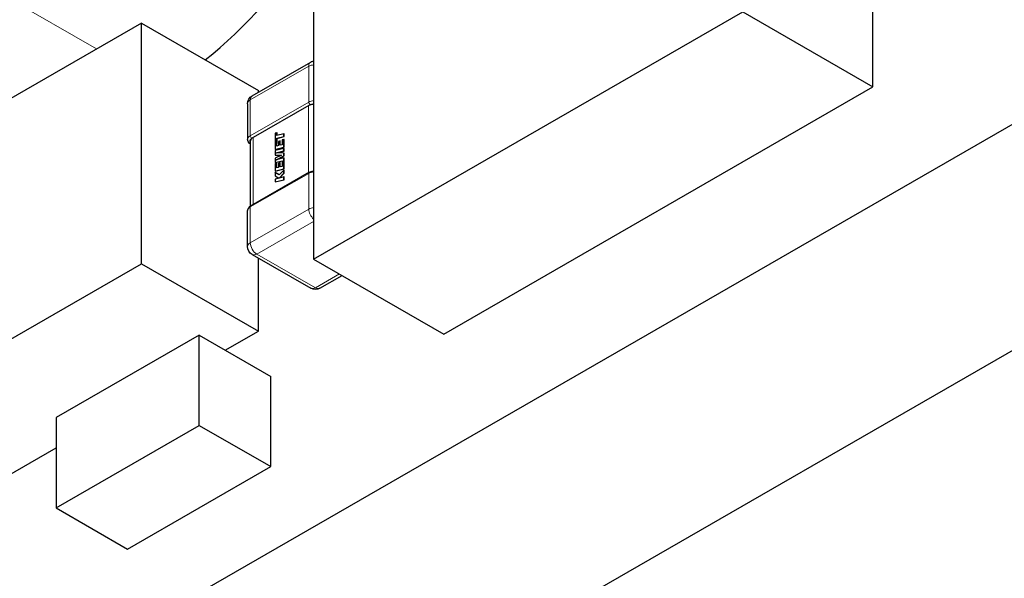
# Model space of a CAD drawing. Header units: millimetres. Extents: x 4 to 585, y 130 to 416.
# Tile 89 of 100: x 510 to 521, y 211 to 217. Entities that reach past the tile are written whole.
import ezdxf

# ---------------------------------------------------------------- set-up
doc = ezdxf.new("R2010")
doc.units = ezdxf.units.MM
doc.header["$LTSCALE"] = 0.75
doc.layers.add('Visible', color=7, linetype='Continuous', lineweight=25)
doc.layers.add('Visible Narrow', color=7, linetype='Continuous', lineweight=13)

msp = doc.modelspace()

# ---------------------------------------------------------------- linework, layer by layer
at = {"layer": 'Visible', "extrusion": (-0.707107, 0.407196, 0.578093)}
for p, q in [((457.114, 179.127, -9.635), (526.41, 219.032, 47.018)), ((513.209, 218.591, 34.732), (513.209, 214.34, 37.726)), ((459.247, 177.898, -11.379), (528.544, 217.803, 45.274)), ((519.291, 216.213, 40.386), (519.291, 217.327, 39.601)), ((513.209, 214.34, 37.726), (517.876, 217.028, 41.542)), ((517.876, 217.028, 41.542), (519.291, 216.213, 40.386)), ((511.336, 216.906, 33.282), (506.67, 214.219, 29.467)), ((511.336, 214.29, 35.125), (511.336, 216.906, 33.282)), ((511.336, 216.906, 33.282), (512.609, 216.173, 32.241)), ((512.541, 216.117, 34.05), (513.178, 216.483, 34.57)), ((514.624, 213.526, 36.57), (519.291, 216.213, 40.386)), ((512.609, 216.156, 32.253), (512.609, 216.173, 32.241)), ((512.491, 216.03, 34.05), (512.491, 215.641, 34.324)), ((513.157, 216.011, 34.89), (512.552, 215.662, 34.395)), ((512.809, 215.715, 34.678), (512.791, 215.711, 34.659)), ((512.791, 215.711, 34.659), (512.791, 215.534, 34.783)), ((512.811, 215.714, 34.677), (512.809, 215.715, 34.678)), ((512.809, 215.685, 34.699), (512.809, 215.715, 34.678)), ((512.886, 215.704, 34.78), (512.809, 215.685, 34.699)), ((512.809, 215.654, 34.722), (512.886, 215.672, 34.802)), ((512.811, 215.653, 34.72), (512.809, 215.654, 34.722)), ((512.809, 215.62, 34.745), (512.809, 215.654, 34.722)), ((512.811, 215.685, 34.697), (512.811, 215.714, 34.677)), ((512.811, 215.653, 34.72), (512.888, 215.672, 34.801)), ((512.811, 215.619, 34.744), (512.811, 215.653, 34.72)), ((512.888, 215.703, 34.779), (512.886, 215.704, 34.78)), ((512.886, 215.672, 34.802), (512.886, 215.704, 34.78)), ((512.888, 215.672, 34.801), (512.886, 215.672, 34.802)), ((512.888, 215.672, 34.801), (512.888, 215.703, 34.779)), ((512.523, 214.916, 34.834), (512.523, 215.629, 34.332)), ((512.791, 215.534, 34.783), (512.886, 215.557, 34.884)), ((512.886, 215.544, 34.893), (512.791, 215.521, 34.793)), ((512.792, 215.533, 34.782), (512.888, 215.556, 34.882)), ((512.809, 215.57, 34.78), (512.809, 215.62, 34.745)), ((512.827, 215.574, 34.799), (512.809, 215.57, 34.78)), ((512.81, 215.57, 34.779), (512.811, 215.619, 34.744)), ((512.844, 215.625, 34.784), (512.827, 215.621, 34.766)), ((512.827, 215.621, 34.766), (512.827, 215.574, 34.799)), ((512.846, 215.625, 34.783), (512.844, 215.625, 34.784)), ((512.844, 215.578, 34.818), (512.844, 215.625, 34.784)), ((512.868, 215.584, 34.842), (512.844, 215.578, 34.818)), ((512.846, 215.579, 34.816), (512.846, 215.625, 34.783)), ((512.886, 215.64, 34.825), (512.868, 215.636, 34.806)), ((512.868, 215.636, 34.806), (512.868, 215.584, 34.842)), ((512.888, 215.64, 34.824), (512.886, 215.64, 34.825)), ((512.886, 215.557, 34.884), (512.886, 215.64, 34.825)), ((512.888, 215.556, 34.882), (512.886, 215.557, 34.884)), ((512.888, 215.543, 34.892), (512.886, 215.544, 34.893)), ((512.886, 215.516, 34.913), (512.886, 215.544, 34.893)), ((512.888, 215.556, 34.882), (512.888, 215.64, 34.824)), ((512.888, 215.515, 34.911), (512.888, 215.543, 34.892)), ((512.792, 215.533, 34.782), (512.791, 215.534, 34.783)), ((512.791, 215.521, 34.793), (512.791, 215.472, 34.827)), ((512.792, 215.472, 34.826), (512.791, 215.472, 34.827)), ((512.859, 215.472, 34.911), (512.791, 215.438, 34.851)), ((512.791, 215.472, 34.827), (512.859, 215.472, 34.911)), ((512.791, 215.438, 34.851), (512.791, 215.391, 34.884)), ((512.792, 215.472, 34.826), (512.857, 215.471, 34.906)), ((512.801, 215.495, 34.823), (512.886, 215.516, 34.913)), ((512.886, 215.492, 34.929), (512.801, 215.495, 34.823)), ((512.801, 215.419, 34.877), (512.886, 215.463, 34.95)), ((512.886, 215.44, 34.966), (512.801, 215.419, 34.877)), ((512.805, 215.495, 34.825), (512.888, 215.515, 34.911)), ((512.807, 215.421, 34.879), (512.888, 215.462, 34.949)), ((512.888, 215.515, 34.911), (512.886, 215.516, 34.913)), ((512.888, 215.491, 34.928), (512.886, 215.492, 34.929)), ((512.886, 215.463, 34.95), (512.886, 215.492, 34.929)), ((512.888, 215.462, 34.949), (512.886, 215.463, 34.95)), ((512.888, 215.439, 34.965), (512.886, 215.44, 34.966)), ((512.886, 215.321, 35.05), (512.886, 215.44, 34.966)), ((512.888, 215.462, 34.949), (512.888, 215.491, 34.928)), ((512.888, 215.321, 35.048), (512.888, 215.439, 34.965)), ((512.791, 215.391, 34.884), (512.868, 215.409, 34.965)), ((512.792, 215.39, 34.883), (512.791, 215.391, 34.884)), ((512.809, 215.384, 34.911), (512.791, 215.38, 34.892)), ((512.791, 215.38, 34.892), (512.791, 215.298, 34.949)), ((512.792, 215.39, 34.883), (512.868, 215.408, 34.963)), ((512.81, 215.383, 34.91), (512.809, 215.384, 34.911)), ((512.809, 215.334, 34.946), (512.809, 215.384, 34.911)), ((512.827, 215.338, 34.965), (512.809, 215.334, 34.946)), ((512.81, 215.334, 34.944), (512.81, 215.383, 34.91)), ((512.844, 215.39, 34.95), (512.827, 215.385, 34.932)), ((512.827, 215.385, 34.932), (512.827, 215.338, 34.965)), ((512.846, 215.389, 34.949), (512.844, 215.39, 34.95)), ((512.844, 215.343, 34.984), (512.844, 215.39, 34.95)), ((512.868, 215.348, 35.008), (512.844, 215.343, 34.984)), ((512.846, 215.343, 34.982), (512.846, 215.389, 34.949)), ((512.868, 215.409, 34.965), (512.868, 215.348, 35.008)), ((513.162, 215.284, 35.434), (512.525, 214.918, 34.914)), ((512.791, 215.298, 34.949), (512.886, 215.321, 35.05)), ((512.792, 215.297, 34.948), (512.791, 215.298, 34.949)), ((512.791, 215.281, 34.962), (512.791, 215.245, 34.987)), ((512.792, 215.28, 34.96), (512.791, 215.281, 34.962)), ((512.834, 215.255, 35.033), (512.791, 215.281, 34.962)), ((512.791, 215.245, 34.987), (512.832, 215.221, 35.053)), ((512.832, 215.221, 35.053), (512.791, 215.211, 35.011)), ((512.792, 215.297, 34.948), (512.888, 215.321, 35.048)), ((512.834, 215.255, 35.03), (512.792, 215.28, 34.96)), ((512.886, 215.309, 35.058), (512.834, 215.255, 35.033)), ((512.834, 215.222, 35.056), (512.886, 215.276, 35.082)), ((512.886, 215.235, 35.111), (512.834, 215.222, 35.056)), ((512.837, 215.223, 35.056), (512.888, 215.275, 35.081)), ((512.888, 215.321, 35.048), (512.886, 215.321, 35.05)), ((512.888, 215.308, 35.057), (512.886, 215.309, 35.058)), ((512.886, 215.276, 35.082), (512.886, 215.309, 35.058)), ((512.888, 215.275, 35.081), (512.886, 215.276, 35.082)), ((512.888, 215.234, 35.11), (512.886, 215.235, 35.111)), ((512.886, 215.203, 35.133), (512.886, 215.235, 35.111)), ((512.888, 215.275, 35.081), (512.888, 215.308, 35.057)), ((512.888, 215.202, 35.132), (512.888, 215.234, 35.11)), ((512.791, 215.211, 35.011), (512.791, 215.18, 35.033)), ((512.791, 215.18, 35.033), (512.886, 215.203, 35.133)), ((512.792, 215.179, 35.032), (512.791, 215.18, 35.033)), ((512.792, 215.179, 35.032), (512.888, 215.202, 35.132)), ((512.888, 215.202, 35.132), (512.886, 215.203, 35.133)), ((512.491, 214.477, 35.144), (512.491, 214.866, 34.87)), ((512.541, 214.39, 35.144), (513.178, 214.024, 34.624)), ((506.67, 211.602, 31.309), (511.336, 214.29, 35.125)), ((511.336, 214.29, 35.125), (512.609, 213.557, 34.084)), ((512.609, 213.557, 34.084), (512.609, 214.351, 33.525)), ((513.209, 214.34, 37.726), (514.624, 213.526, 36.57)), ((513.277, 214.024, 34.624), (513.518, 214.162, 34.82)), ((511.964, 213.513, 35.229), (510.408, 212.617, 33.957)), ((511.964, 212.531, 35.92), (511.964, 213.513, 35.229)), ((511.964, 213.513, 35.229), (512.742, 213.065, 34.593)), ((512.248, 213.349, 33.789), (512.609, 213.557, 34.084)), ((512.742, 212.084, 35.284), (512.742, 213.065, 34.593)), ((510.408, 212.617, 33.957), (510.408, 211.636, 34.648)), ((510.408, 211.636, 34.648), (511.964, 212.531, 35.92)), ((511.964, 212.531, 35.92), (512.742, 212.084, 35.284)), ((509.015, 211.487, 31.146), (510.408, 212.29, 32.285)), ((511.186, 211.188, 34.012), (512.742, 212.084, 35.284)), ((510.408, 211.636, 34.648), (511.186, 211.188, 34.012))]:
    msp.add_line(p, q, dxfattribs=at)
msp.add_arc((-445.134, 216.638, -255.858), 3.5, 55.2796, 85.9558, dxfattribs=at)
at = {"layer": 'Visible', "extrusion": (1.53e-14, -2.68e-14, -1)}
msp.add_arc((-513.228, 216.397, -34.57), 0.1, 60.064, 79.5707, dxfattribs=at)
at = {"layer": 'Visible', "extrusion": (-3.5e-14, 2e-16, -1)}
msp.add_arc((-512.591, 216.03, -34.05), 0.1, 0, 60.064, dxfattribs=at)
at = {"layer": 'Visible', "extrusion": (-4e-16, 0.817547, -0.575862)}
for centre, start, end in [((-513.228, 152.846, 156.507), 56.4783, 79.5707), ((-512.622, 152.241, 156.507), 352.6199, 33.5217)]:
    msp.add_arc(centre, 0.1, start, end, dxfattribs=at)
at = {"layer": 'Visible', "extrusion": (-3.3e-15, -5.4e-15, -1)}
msp.add_arc((-512.591, 214.477, -35.144), 0.1, 299.936, 0, dxfattribs=at)
at = {"layer": 'Visible', "extrusion": (-5.5e-15, 9.5e-15, -1)}
msp.add_arc((-513.228, 214.111, -34.624), 0.1, 240.064, 299.936, dxfattribs=at)
at = {"layer": 'Visible'}
for points in [[(513.172, 216.018, 34.901), (513.167, 216.016, 34.898), (513.161, 216.013, 34.894), (513.157, 216.011, 34.89)], [(512.552, 215.662, 34.395), (512.547, 215.66, 34.392), (512.543, 215.657, 34.387), (512.539, 215.653, 34.383)]]:
    msp.add_open_spline(points, degree=3, dxfattribs=at)
for points, knots in [([(512.523, 215.591, 34.281), (512.515, 215.596, 34.286), (512.509, 215.601, 34.292), (512.498, 215.615, 34.304), (512.494, 215.623, 34.31), (512.492, 215.634, 34.319), (512.491, 215.638, 34.321), (512.491, 215.641, 34.324)], [0.000154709, 0.000154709, 0.000154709, 0.000154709, 0.001687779, 0.001687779, 0.003286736, 0.003286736, 0.003910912, 0.003910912, 0.003910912, 0.003910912]), ([(513.162, 215.284, 35.434), (513.171, 215.289, 35.439), (513.181, 215.293, 35.444), (513.197, 215.298, 35.449), (513.203, 215.299, 35.45), (513.209, 215.299, 35.451)], [0, 0, 0, 0, 0.001721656, 0.001721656, 0.002652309, 0.002652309, 0.002652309, 0.002652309]), ([(512.491, 214.866, 34.87), (512.491, 214.873, 34.875), (512.493, 214.88, 34.88), (512.498, 214.892, 34.889), (512.502, 214.898, 34.894), (512.512, 214.909, 34.904), (512.518, 214.914, 34.909), (512.525, 214.918, 34.914)], [0, 0, 0, 0, 0.001253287, 0.001253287, 0.002476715, 0.002476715, 0.003915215, 0.003915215, 0.003915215, 0.003915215])]:
    msp.add_open_spline(points, degree=3, knots=knots, dxfattribs=at)
at = {"layer": 'Visible Narrow', "extrusion": (-0.707107, 0.407196, 0.578093)}
for p, q in [((509.256, 217.543, 32.779), (510.849, 216.626, 31.476)), ((513.157, 216.438, 34.628), (512.52, 216.071, 34.108)), ((513.157, 216.048, 34.902), (513.157, 216.438, 34.628)), ((512.52, 216.071, 34.108), (512.52, 215.682, 34.382)), ((512.52, 215.682, 34.382), (513.157, 216.048, 34.902)), ((513.155, 215.281, 35.403), (513.155, 216.01, 34.889)), ((513.174, 216.019, 34.902), (513.172, 216.018, 34.901)), ((512.539, 215.653, 34.383), (512.537, 215.653, 34.382)), ((512.553, 215.663, 34.397), (512.553, 214.934, 34.91)), ((512.811, 215.619, 34.744), (512.809, 215.62, 34.745)), ((513.157, 215.273, 35.448), (512.52, 214.907, 34.928)), ((513.157, 214.884, 35.722), (513.157, 215.273, 35.448)), ((512.52, 214.907, 34.928), (512.52, 214.518, 35.202)), ((512.52, 214.518, 35.202), (513.157, 214.884, 35.722)), ((513.209, 214.751, 35.707), (512.591, 214.395, 35.201)), ((512.591, 214.395, 35.201), (513.228, 214.029, 34.681)), ((513.228, 214.029, 34.681), (513.489, 214.179, 34.895))]:
    msp.add_line(p, q, dxfattribs=at)
at = {"layer": 'Visible Narrow', "extrusion": (-0.707107, -0.407196, -0.578093)}
for centre, radius in [((68.591, -291.329, -471.007), 0.1), ((68.591, -291.329, -470.107), 0.1), ((69.546, -290.27, -471.007), 0.024), ((69.546, -290.27, -470.107), 0.024)]:
    msp.add_arc(centre, radius, 134.8892, 180, dxfattribs=at)
at = {"layer": 'Visible Narrow', "extrusion": (-4e-16, 0.817547, -0.575862)}
for centre, start, end in [((-513.228, 152.877, 157.007), 45, 79.5707), ((-512.591, 152.241, 157.007), 360, 45), ((-513.228, 152.877, 156.531), 45, 79.5707), ((-512.591, 152.241, 156.531), 360, 45)]:
    msp.add_arc(centre, 0.1, start, end, dxfattribs=at)
at = {"layer": 'Visible Narrow', "extrusion": (0.707107, 0.407196, 0.578093)}
for centre, radius, start, end in [((-68.875, -290.939, 471.007), 0.024, 45.1108, 135.1108), ((-68.875, -290.939, 470.107), 0.024, 45.1108, 135.1108), ((-69.937, -289.988, 471.007), 0.1, 45.1108, 120.2778), ((-69.937, -289.988, 470.107), 0.1, 45.1108, 135.1108), ((-70.572, -290.626, 470.107), 0.1, 135.1108, 180)]:
    msp.add_arc(centre, radius, start, end, dxfattribs=at)
at = {"layer": 'Visible Narrow', "extrusion": (4e-16, -0.817547, 0.575862)}
for centre, radius, start, end in [((513.228, 152.877, -156.507), 0.076, 103.7795, 135), ((512.591, 152.241, -156.507), 0.076, 135, 206.4258), ((513.228, 152.877, -155.583), 0.1, 100.4293, 135), ((512.591, 152.241, -155.583), 0.1, 135, 180), ((513.228, 152.877, -155.107), 0.1, 100.4293, 135), ((512.591, 152.241, -155.107), 0.1, 135, 180)]:
    msp.add_arc(centre, radius, start, end, dxfattribs=at)
at = {"layer": 'Visible Narrow', "extrusion": (0.707107, -0.407196, -0.578093)}
for centre in [(441.662, 223.593, 254.806), (441.662, 223.593, 255.706)]:
    msp.add_arc(centre, 0.1, 135.1108, 180, dxfattribs=at)

doc.saveas('drawing.dxf')
